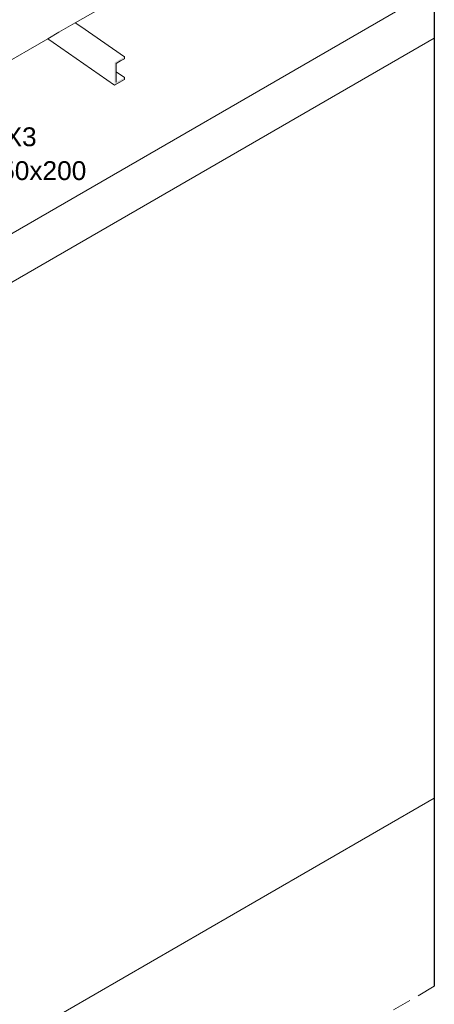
# Model space of a CAD drawing. Header units: millimetres. Extents: x 4480191 to 4481199, y -30324204 to -30323479.
# Tile 31 of 243: x 4480435.23 to 4480439.64, y -30324185.69 to -30324175.22. Entities that reach past the tile are written whole.
import ezdxf

# ---------------------------------------------------------------- set-up
doc = ezdxf.new("R2010")
doc.units = ezdxf.units.MM
doc.linetypes.add('JIS_02_2.0', pattern=[0.3, 0.2, -0.1])
doc.linetypes.add('NULL', pattern=[0])
for name, color, linetype, lineweight in [('DI-Elementos externos em corte', 9, 'Continuous', 18), ('DI-Elementos externos em vista', 9, 'Continuous', 5), ('DI-Área do detalhe', 7, 'JIS_02_2.0', 9), ('IFC-Parede padrão-Contorno', 44, 'Continuous', 5), ('Textos', 7, 'Continuous', 9)]:
    doc.layers.add(name, color=color, linetype=linetype, lineweight=lineweight)
doc.styles.add('ARIAL', font='arial.ttf')

msp = doc.modelspace()

# ---------------------------------------------------------------- hatches: boundary and pattern name
at = {"layer": 'DI-Elementos externos em corte', "linetype": 'Continuous'}
msp.add_hatch(color=51, dxfattribs=at).paths.add_polyline_path([(4480436.256, -30324175.887), (4480436.256, -30324175.686), (4480436.343, -30324175.636), (4480436.343, -30324175.616), (4480436.239, -30324175.676), (4480436.239, -30324175.917), (4480436.343, -30324175.857), (4480436.343, -30324175.837)])

# ---------------------------------------------------------------- linework, layer by layer
msp.add_line((4480439.64, -30324160.663), (4480439.64, -30324185.499))
at = {"layer": 'DI-Elementos externos em corte'}
for p, q in [((4480435.821, -30324175.254), (4480439.343, -30324173.22)), ((4480435.647, -30324175.355), (4480435.821, -30324175.254)), ((4480435.527, -30324175.424), (4480435.647, -30324175.355)), ((4480432.783, -30324177.008), (4480435.527, -30324175.424)), ((4480436.256, -30324175.686), (4480436.302, -30324175.66)), ((4480436.256, -30324175.777), (4480436.256, -30324175.686)), ((4480436.302, -30324175.66), (4480436.343, -30324175.636)), ((4480436.343, -30324175.625), (4480436.343, -30324175.616)), ((4480436.343, -30324175.636), (4480436.343, -30324175.625)), ((4480436.256, -30324175.781), (4480436.256, -30324175.777)), ((4480436.256, -30324175.887), (4480436.256, -30324175.781)), ((4480436.239, -30324175.917), (4480436.294, -30324175.885)), ((4480436.294, -30324175.885), (4480436.343, -30324175.857)), ((4480436.343, -30324175.846), (4480436.343, -30324175.837)), ((4480436.343, -30324175.857), (4480436.343, -30324175.846)), ((4480437.799, -30324184.562), (4480439.64, -30324183.499)), ((4480423.003, -30324193.104), (4480437.799, -30324184.562))]:
    msp.add_line(p, q, dxfattribs=at)
at = {"layer": 'DI-Elementos externos em vista'}
for p, q in [((4480435.879, -30324175.295), (4480435.821, -30324175.254)), ((4480436.343, -30324175.616), (4480435.879, -30324175.295)), ((4480435.527, -30324175.424), (4480435.585, -30324175.464)), ((4480435.585, -30324175.464), (4480436.239, -30324175.917)), ((4480436.343, -30324175.837), (4480436.256, -30324175.777))]:
    msp.add_line(p, q, dxfattribs=at)
at = {"layer": 'DI-Área do detalhe'}
msp.add_lwpolyline([(4480439.64, -30324185.499), (4480416.523, -30324198.846), (4480398.389, -30324188.376), (4480439.64, -30324164.56)], dxfattribs=at)
at = {"layer": 'IFC-Parede padrão-Contorno', "color": 8, "lineweight": 5}
for p, q in [((4480439.64, -30324174.898), (4480413.373, -30324190.064)), ((4480439.64, -30324175.418), (4480423.201, -30324184.91))]:
    msp.add_line(p, q, dxfattribs=at)

# ---------------------------------------------------------------- texts
at = {"layer": 'Textos', "linetype": 'NULL', "char_height": 0.2, "attachment_point": 7, "line_spacing_factor": 0.6, "style": 'ARIAL'}
for s, insert, width in [('CX3', (4480434.866, -30324176.569), 1.0872), ('250x200', (4480434.866, -30324176.929), 2.1436)]:
    msp.add_mtext(s, dxfattribs=dict(at, insert=insert, width=width))

doc.saveas('drawing.dxf')
